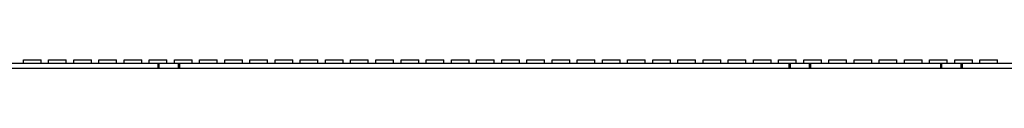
# Model space of a CAD drawing. Header units: millimetres. Extents: x 7 to 819, y 15 to 587.
# Tile 20 of 32: x 235.53 to 430.54, y 480.56 to 482.21. Entities that reach past the tile are written whole.
import ezdxf

# ---------------------------------------------------------------- set-up
doc = ezdxf.new("R2010")
doc.units = ezdxf.units.MM
doc.layers.add('Default', color=7, linetype='Continuous')
doc.layers.add('LINLED_560X24MM_', color=7, linetype='Continuous')

# ---------------------------------------------------------------- blocks, each defined once
blk = doc.blocks.new('SE1')
at = {"layer": 'LINLED_560X24MM_', "color": 7, "linetype": 'Continuous'}
for p, q in [((236.27, 482.21), (239.77, 482.21)), ((236.27, 481.56), (236.27, 482.21)), ((239.77, 481.56), (239.77, 482.21)), ((241.26, 482.21), (244.76, 482.21)), ((241.26, 481.56), (241.26, 482.21)), ((244.76, 481.56), (244.76, 482.21)), ((246.24, 482.21), (249.74, 482.21)), ((246.24, 481.56), (246.24, 482.21)), ((249.74, 481.56), (249.74, 482.21)), ((251.23, 482.21), (254.73, 482.21)), ((251.23, 481.56), (251.23, 482.21)), ((254.73, 481.56), (254.73, 482.21)), ((256.21, 482.21), (259.71, 482.21)), ((256.21, 481.56), (256.21, 482.21)), ((259.71, 481.56), (259.71, 482.21)), ((261.2, 482.21), (264.7, 482.21)), ((261.2, 481.56), (261.2, 482.21)), ((264.7, 481.56), (264.7, 482.21)), ((266.18, 482.21), (269.68, 482.21)), ((266.18, 481.56), (266.18, 482.21)), ((269.68, 481.56), (269.68, 482.21)), ((271.17, 482.21), (274.67, 482.21)), ((271.17, 481.56), (271.17, 482.21)), ((274.67, 481.56), (274.67, 482.21)), ((276.15, 482.21), (279.65, 482.21)), ((276.15, 481.56), (276.15, 482.21)), ((279.65, 481.56), (279.65, 482.21)), ((281.14, 482.21), (284.64, 482.21)), ((281.14, 481.56), (281.14, 482.21)), ((284.64, 481.56), (284.64, 482.21)), ((286.12, 482.21), (289.62, 482.21)), ((286.12, 481.56), (286.12, 482.21)), ((289.62, 481.56), (289.62, 482.21)), ((291.11, 482.21), (294.61, 482.21)), ((291.11, 481.56), (291.11, 482.21)), ((294.61, 481.56), (294.61, 482.21)), ((296.09, 482.21), (299.59, 482.21)), ((296.09, 481.56), (296.09, 482.21)), ((299.59, 481.56), (299.59, 482.21)), ((301.08, 482.21), (304.58, 482.21)), ((301.08, 481.56), (301.08, 482.21)), ((304.58, 481.56), (304.58, 482.21)), ((306.06, 482.21), (309.56, 482.21)), ((306.06, 481.56), (306.06, 482.21)), ((309.56, 481.56), (309.56, 482.21)), ((311.05, 482.21), (314.55, 482.21)), ((311.05, 481.56), (311.05, 482.21)), ((314.55, 481.56), (314.55, 482.21)), ((316.03, 482.21), (319.53, 482.21)), ((316.03, 481.56), (316.03, 482.21)), ((319.53, 481.56), (319.53, 482.21)), ((321.02, 482.21), (324.52, 482.21)), ((321.02, 481.56), (321.02, 482.21)), ((324.52, 481.56), (324.52, 482.21)), ((326, 482.21), (329.5, 482.21)), ((326, 481.56), (326, 482.21)), ((329.5, 481.56), (329.5, 482.21)), ((330.99, 482.21), (334.49, 482.21)), ((330.99, 481.56), (330.99, 482.21)), ((334.49, 481.56), (334.49, 482.21)), ((335.97, 482.21), (339.47, 482.21)), ((335.97, 481.56), (335.97, 482.21)), ((339.47, 481.56), (339.47, 482.21)), ((340.96, 482.21), (344.46, 482.21)), ((340.96, 481.56), (340.96, 482.21)), ((344.46, 481.56), (344.46, 482.21)), ((345.94, 482.21), (349.44, 482.21)), ((345.94, 481.56), (345.94, 482.21)), ((349.44, 481.56), (349.44, 482.21)), ((350.93, 482.21), (354.43, 482.21)), ((350.93, 481.56), (350.93, 482.21)), ((354.43, 481.56), (354.43, 482.21)), ((355.91, 482.21), (359.41, 482.21)), ((355.91, 481.56), (355.91, 482.21)), ((359.41, 481.56), (359.41, 482.21)), ((360.9, 482.21), (364.4, 482.21)), ((360.9, 481.56), (360.9, 482.21)), ((364.4, 481.56), (364.4, 482.21)), ((365.88, 482.21), (369.38, 482.21)), ((365.88, 481.56), (365.88, 482.21)), ((369.38, 481.56), (369.38, 482.21)), ((370.87, 482.21), (374.37, 482.21)), ((370.87, 481.56), (370.87, 482.21)), ((374.37, 481.56), (374.37, 482.21)), ((375.85, 482.21), (379.35, 482.21)), ((375.85, 481.56), (375.85, 482.21)), ((379.35, 481.56), (379.35, 482.21)), ((380.84, 482.21), (384.34, 482.21)), ((380.84, 481.56), (380.84, 482.21)), ((384.34, 481.56), (384.34, 482.21)), ((385.82, 482.21), (389.32, 482.21)), ((385.82, 481.56), (385.82, 482.21)), ((389.32, 481.56), (389.32, 482.21)), ((390.81, 482.21), (394.31, 482.21)), ((390.81, 481.56), (390.81, 482.21)), ((394.31, 481.56), (394.31, 482.21)), ((395.79, 482.21), (399.29, 482.21)), ((395.79, 481.56), (395.79, 482.21)), ((399.29, 481.56), (399.29, 482.21)), ((400.78, 482.21), (404.28, 482.21)), ((400.78, 481.56), (400.78, 482.21)), ((404.28, 481.56), (404.28, 482.21)), ((405.76, 482.21), (409.26, 482.21)), ((405.76, 481.56), (405.76, 482.21)), ((409.26, 481.56), (409.26, 482.21)), ((410.75, 482.21), (414.25, 482.21)), ((410.75, 481.56), (410.75, 482.21)), ((414.25, 481.56), (414.25, 482.21)), ((415.73, 482.21), (419.23, 482.21)), ((415.73, 481.56), (415.73, 482.21)), ((419.23, 481.56), (419.23, 482.21)), ((420.72, 482.21), (424.22, 482.21)), ((420.72, 481.56), (420.72, 482.21)), ((424.22, 481.56), (424.22, 482.21)), ((425.7, 482.21), (429.2, 482.21)), ((425.7, 481.56), (425.7, 482.21)), ((429.2, 481.56), (429.2, 482.21)), ((142.17, 481.56), (262.87, 481.56)), ((142.17, 480.56), (262.87, 480.56)), ((262.87, 481.56), (262.87, 480.56)), ((262.87, 481.56), (263.12, 481.56)), ((262.87, 480.56), (263.12, 480.56)), ((263.12, 481.56), (263.12, 480.56)), ((263.12, 481.56), (266.92, 481.56)), ((263.12, 480.56), (266.92, 480.56)), ((266.92, 481.56), (266.92, 480.56)), ((266.92, 481.56), (267.17, 481.56)), ((266.92, 480.56), (267.17, 480.56)), ((267.17, 481.56), (267.17, 480.56)), ((267.17, 481.56), (387.87, 481.56)), ((267.17, 480.56), (387.87, 480.56)), ((387.87, 481.56), (387.87, 480.56)), ((387.87, 481.56), (388.12, 481.56)), ((387.87, 480.56), (388.12, 480.56)), ((388.12, 481.56), (388.12, 480.56)), ((388.12, 481.56), (391.92, 481.56)), ((388.12, 480.56), (391.92, 480.56)), ((391.92, 481.56), (391.92, 480.56)), ((391.92, 481.56), (392.17, 481.56)), ((391.92, 480.56), (392.17, 480.56)), ((392.17, 481.56), (392.17, 480.56)), ((392.17, 481.56), (417.87, 481.56)), ((392.17, 480.56), (417.87, 480.56)), ((417.87, 481.56), (417.87, 480.56)), ((417.87, 481.56), (418.12, 481.56)), ((417.87, 480.56), (418.12, 480.56)), ((418.12, 481.56), (418.12, 480.56)), ((418.12, 481.56), (421.92, 481.56)), ((418.12, 480.56), (421.92, 480.56)), ((421.92, 481.56), (421.92, 480.56)), ((421.92, 481.56), (422.17, 481.56)), ((421.92, 480.56), (422.17, 480.56)), ((422.17, 481.56), (422.17, 480.56)), ((422.17, 481.56), (542.87, 481.56)), ((422.17, 480.56), (542.87, 480.56))]:
    blk.add_line(p, q, dxfattribs=at)

msp = doc.modelspace()

# ---------------------------------------------------------------- block references
at = {"layer": 'Default'}
msp.add_blockref('SE1', (0, 0), dxfattribs=at)

doc.saveas('drawing.dxf')
